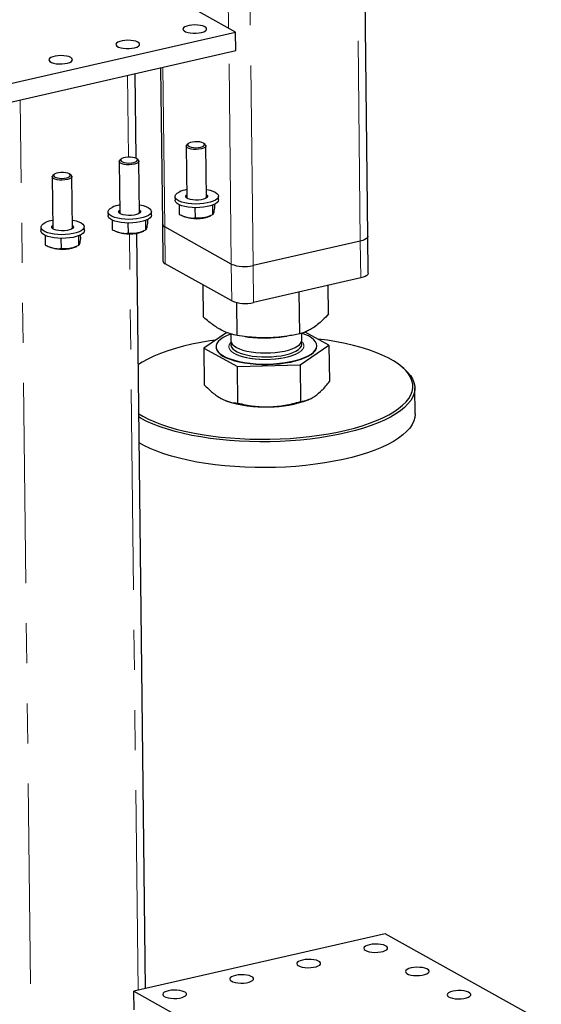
# Model space of a CAD drawing. Header units: millimetres. Extents: x 0 to 841, y 0 to 594.
# Tile 84 of 107: x 551 to 568, y 401 to 432. Entities that reach past the tile are written whole.
import ezdxf

# ---------------------------------------------------------------- set-up
doc = ezdxf.new("R2010")
doc.units = ezdxf.units.MM
doc.linetypes.add('PHANTOM', pattern=[12.7, 6.35, -1.27, 1.27, -1.27, 1.27, -1.27])
doc.layers.add('TRAIT-FORT', color=4, linetype='Continuous', lineweight=25)

msp = doc.modelspace()

# ---------------------------------------------------------------- linework, layer by layer
at = {"color": 8, "linetype": 'PHANTOM', "lineweight": 18}
for p, q in [((557.69647, 432.09622), (557.64784, 436.34885)), ((558.47044, 424.56817), (558.34015, 435.96198)), ((561.86891, 425.34677), (561.74652, 436.04984)), ((557.78198, 424.61817), (557.70512, 431.33987)), ((555.67283, 425.7968), (555.61492, 430.86099)), ((554.52479, 428.00902), (554.49511, 430.60444)), ((551.56235, 389.09949), (551.09664, 429.82584)), ((554.82693, 401.58725), (554.55265, 425.57278)), ((555.6862, 424.62734), (555.67283, 425.7968)), ((561.88228, 424.17731), (561.86891, 425.34677)), ((557.79536, 423.44871), (557.78198, 424.61817)), ((558.48381, 423.39871), (558.47044, 424.56817))]:
    msp.add_line(p, q, dxfattribs=at)
for points, knots in [([(559.94701, 421.82741), (559.91017, 421.80499), (559.83429, 421.7588), (559.67356, 421.69864), (559.47815, 421.64788), (559.25354, 421.61132), (559.05314, 421.59479), (558.89161, 421.59038), (558.73499, 421.5917), (558.5485, 421.60315), (558.34255, 421.63082), (558.15532, 421.67142), (557.98835, 421.72573), (557.85044, 421.79354), (557.75311, 421.87181), (557.71213, 421.94214), (557.70393, 421.99912), (557.71322, 422.05435), (557.73511, 422.10356), (557.77405, 422.13587), (557.78264, 422.14299)], [0, 0, 0, 0, 0.06072491, 0.12508721, 0.19212531, 0.26058606, 0.32904681, 0.36260429, 0.39617098, 0.46053328, 0.52125819, 0.5819831, 0.6463454, 0.7133835, 0.78184425, 0.850305, 0.88386248, 0.91742917, 0.98179147, 1, 1, 1, 1]), ([(560.00088, 422.16799), (560.00961, 422.16132), (560.05222, 422.12877), (560.07402, 422.0783), (560.08329, 422.02154), (560.07451, 421.96617), (560.03889, 421.89964), (559.97704, 421.85102), (559.94701, 421.82741)], [0, 0, 0, 0, 0.06338311, 0.30936833, 0.42994318, 0.55055112, 0.7818103, 1, 1, 1, 1])]:
    msp.add_open_spline(points, degree=3, knots=knots, dxfattribs=at)
at = {"layer": 'TRAIT-FORT', "color": 4, "linetype": 'Continuous', "lineweight": 25}
for p, q in [((562.10523, 425.49981), (561.98397, 436.10424)), ((557.91486, 431.97418), (552.97152, 434.73659)), ((549.94968, 430.14933), (557.91486, 431.97418)), ((557.92154, 431.38945), (557.91486, 431.97418)), ((549.95637, 429.5646), (557.92154, 431.38945)), ((555.541, 430.84406), (555.59767, 425.88841)), ((554.76331, 427.97049), (554.73256, 430.65884)), ((556.35392, 428.35663), (556.37276, 426.70977)), ((556.41665, 428.43408), (556.37654, 428.39851)), ((556.95532, 428.40513), (556.9144, 428.43977)), ((556.99772, 426.71692), (556.97888, 428.36378)), ((554.22988, 427.87001), (554.24871, 426.22315)), ((554.29261, 427.94745), (554.25249, 427.91188)), ((554.83127, 427.9185), (554.79035, 427.95315)), ((554.87367, 426.2303), (554.85484, 427.87715)), ((552.16856, 427.46083), (552.12845, 427.42526)), ((552.70722, 427.43188), (552.66631, 427.46652)), ((552.10583, 427.38338), (552.12466, 425.73652)), ((552.74962, 425.74367), (552.73079, 427.39053)), ((555.9972, 426.75603), (555.99854, 426.63909)), ((556.12945, 426.49891), (556.13286, 426.20021)), ((557.18727, 426.48589), (557.19081, 426.17635)), ((557.24578, 426.51168), (557.24714, 426.39255)), ((557.37345, 426.65481), (557.37211, 426.77175)), ((553.87316, 426.26941), (553.87449, 426.15246)), ((555.2494, 426.16818), (555.24807, 426.28513)), ((556.62996, 426.4045), (556.63367, 426.08018)), ((554.0054, 426.01229), (554.00882, 425.71358)), ((554.50592, 425.91788), (554.50962, 425.59356)), ((555.06323, 425.99926), (555.06677, 425.68973)), ((555.12174, 426.02505), (555.1231, 425.90592)), ((555.59767, 425.88841), (555.61104, 424.71895)), ((556.27753, 426.12971), (556.31, 426.11687)), ((557.07402, 426.1256), (557.13433, 426.15107)), ((551.74911, 425.78278), (551.75045, 425.66583)), ((552.99769, 425.53843), (552.99905, 425.41929)), ((553.12536, 425.68156), (553.12402, 425.7985)), ((554.15348, 425.64308), (554.18595, 425.63024)), ((555.06438, 401.64165), (554.79049, 425.59358)), ((554.94997, 425.63898), (555.01028, 425.66445)), ((557.78198, 424.61817), (555.67283, 425.7968)), ((551.88135, 425.52566), (551.88477, 425.22696)), ((552.38187, 425.43125), (552.38558, 425.10693)), ((552.93918, 425.51263), (552.94272, 425.2031)), ((561.86891, 425.34677), (558.47044, 424.56817)), ((562.11861, 424.33035), (562.10523, 425.49981)), ((552.02944, 425.15646), (552.0619, 425.14361)), ((552.82592, 425.15235), (552.88624, 425.17782)), ((557.79536, 423.44871), (555.6862, 424.62734)), ((561.88228, 424.17731), (558.48381, 423.39871)), ((556.89984, 422.93246), (556.88814, 423.95567)), ((559.94926, 422.40302), (559.93408, 423.73097)), ((560.86506, 423.03371), (560.85468, 423.94188)), ((557.96665, 422.35239), (557.95474, 423.3938)), ((557.63919, 422.44941), (556.9111, 421.94799)), ((560.01639, 422.20824), (560.01391, 422.42441)), ((560.87632, 422.04924), (560.11821, 422.46145)), ((557.76401, 422.40331), (557.76653, 422.18251)), ((558.22055, 422.31581), (558.3259, 422.30279)), ((559.45442, 422.31569), (559.53929, 422.32816)), ((556.9111, 421.94799), (557.97791, 421.36792)), ((556.9111, 421.94799), (556.92437, 420.78766)), ((557.29649, 421.99205), (557.29663, 421.98035)), ((559.96052, 421.41854), (560.87632, 422.04924)), ((560.49079, 422.01688), (560.49066, 422.02857)), ((560.87632, 422.04924), (560.88959, 420.88891)), ((557.97791, 421.36792), (559.96052, 421.41854)), ((557.99118, 420.20759), (557.97791, 421.36792)), ((559.96052, 421.41854), (559.97379, 420.25822)), ((563.24298, 421.31002), (563.18453, 421.35951)), ((563.60584, 419.87117), (563.59648, 420.68979)), ((557.59434, 420.29044), (557.61219, 420.28337)), ((560.21411, 420.31313), (560.24865, 420.32771)), ((562.66034, 403.38191), (554.69517, 401.55706)), ((567.60368, 400.6195), (562.66034, 403.38191)), ((554.69517, 401.55706), (559.6385, 398.79465)), ((554.70185, 400.97233), (554.69517, 401.55706))]:
    msp.add_line(p, q, dxfattribs=at)
at = {"layer": 'TRAIT-FORT', "color": 4, "linetype": 'Continuous', "lineweight": 25, "flags": 128}
for points in [[(556.94261, 432.14093), (556.88343, 432.16612), (556.80794, 432.18513), (556.7209, 432.19679), (556.62777, 432.20034), (556.5344, 432.19558), (556.44667, 432.1828), (556.37007, 432.1628), (556.30943, 432.13684), (556.26856, 432.10655), (556.25002, 432.07383), (556.25498, 432.04074), (556.28313, 432.00937), (556.33269, 431.98167), (556.40056, 431.95939), (556.48247, 431.94393), (556.57327, 431.93627), (556.66726, 431.93688), (556.75854, 431.94572), (556.84135, 431.96224), (556.91052, 431.9854), (556.96168, 432.01375), (556.99162, 432.04551), (556.99846, 432.07867), (556.98178, 432.11116), (556.94261, 432.14093)], [(554.81857, 431.6543), (554.75938, 431.67949), (554.6839, 431.69851), (554.59686, 431.71016), (554.50372, 431.71372), (554.41036, 431.70895), (554.32262, 431.69617), (554.24603, 431.67617), (554.18539, 431.65021), (554.14451, 431.61992), (554.12598, 431.5872), (554.13093, 431.55412), (554.15908, 431.52274), (554.20865, 431.49504), (554.27652, 431.47277), (554.35842, 431.45731), (554.44923, 431.44964), (554.54322, 431.45025), (554.63449, 431.45909), (554.71731, 431.47561), (554.78647, 431.49878), (554.83763, 431.52713), (554.86757, 431.55888), (554.87441, 431.59204), (554.85773, 431.62453), (554.81857, 431.6543)], [(552.69452, 431.16768), (552.63533, 431.19286), (552.55985, 431.21188), (552.47281, 431.22353), (552.37968, 431.22709), (552.28631, 431.22233), (552.19857, 431.20955), (552.12198, 431.18955), (552.06134, 431.16358), (552.02047, 431.13329), (552.00193, 431.10058), (552.00689, 431.06749), (552.03503, 431.03611), (552.0846, 431.00842), (552.15247, 430.98614), (552.23438, 430.97068), (552.32518, 430.96302), (552.41917, 430.96362), (552.51044, 430.97247), (552.59326, 430.98899), (552.66242, 431.01215), (552.71358, 431.0405), (552.74352, 431.07225), (552.75037, 431.10542), (552.73368, 431.13791), (552.69452, 431.16768)], [(556.95532, 428.40513), (556.95849, 428.40234), (556.97762, 428.37325), (556.97367, 428.34321), (556.94693, 428.31442), (556.89938, 428.28902), (556.83456, 428.26891), (556.75727, 428.25557), (556.67323, 428.24999), (556.58869, 428.25258), (556.50992, 428.26316), (556.44275, 428.28093), (556.39216, 428.30458), (556.36192, 428.33236), (556.35426, 428.3622), (556.36975, 428.3919), (556.37654, 428.39851)], [(556.55351, 428.48618), (556.48656, 428.46998), (556.43555, 428.44767), (556.405, 428.42122), (556.39765, 428.39299), (556.41413, 428.36548), (556.45299, 428.34114), (556.51076, 428.32213), (556.58233, 428.31014), (556.66132, 428.30624), (556.74073, 428.31077), (556.81349, 428.32332), (556.87313, 428.3428), (556.91437, 428.36745), (556.93353, 428.3951), (556.92892, 428.42329), (556.90094, 428.44951), (556.85208, 428.47143), (556.78667, 428.4871), (556.71054, 428.49514), (556.63045, 428.49482), (556.55351, 428.48618)], [(554.83127, 427.9185), (554.83444, 427.91571), (554.85357, 427.88663), (554.84962, 427.85658), (554.82288, 427.82779), (554.77534, 427.8024), (554.71051, 427.78229), (554.63322, 427.76894), (554.54919, 427.76336), (554.46465, 427.76596), (554.38587, 427.77653), (554.3187, 427.7943), (554.26812, 427.81796), (554.23787, 427.84573), (554.23021, 427.87558), (554.2457, 427.90527), (554.25249, 427.91188)], [(554.42946, 427.99956), (554.36251, 427.98336), (554.3115, 427.96104), (554.28096, 427.9346), (554.2736, 427.90636), (554.29008, 427.87885), (554.32894, 427.85451), (554.38672, 427.8355), (554.45828, 427.82351), (554.53728, 427.81961), (554.61668, 427.82414), (554.68944, 427.8367), (554.74909, 427.85617), (554.79032, 427.88083), (554.80949, 427.90848), (554.80487, 427.93666), (554.77689, 427.96288), (554.72803, 427.9848), (554.66263, 428.00048), (554.5865, 428.00851), (554.5064, 428.0082), (554.42946, 427.99956)], [(552.70722, 427.43188), (552.71039, 427.42908), (552.72952, 427.4), (552.72557, 427.36995), (552.69883, 427.34117), (552.65129, 427.31577), (552.58647, 427.29566), (552.50917, 427.28232), (552.42514, 427.27674), (552.3406, 427.27933), (552.26182, 427.2899), (552.19465, 427.30768), (552.14407, 427.33133), (552.11383, 427.35911), (552.10617, 427.38895), (552.12165, 427.41865), (552.12845, 427.42526)], [(552.30542, 427.51293), (552.23846, 427.49673), (552.18745, 427.47442), (552.15691, 427.44797), (552.14955, 427.41974), (552.16604, 427.39223), (552.20489, 427.36789), (552.26267, 427.34888), (552.33424, 427.33689), (552.41323, 427.33298), (552.49263, 427.33751), (552.56539, 427.35007), (552.62504, 427.36955), (552.66628, 427.3942), (552.68544, 427.42185), (552.68083, 427.45004), (552.65285, 427.47626), (552.60398, 427.49818), (552.53858, 427.51385), (552.46245, 427.52189), (552.38236, 427.52157), (552.30542, 427.51293)], [(556.99467, 426.98361), (557.00675, 426.98152), (557.11002, 426.95881), (557.19961, 426.92983), (557.27266, 426.89552), (557.32681, 426.85697), (557.36031, 426.81544), (557.37211, 426.77225), (557.3618, 426.72879), (557.32973, 426.68645), (557.27693, 426.64661), (557.2051, 426.61054), (557.11653, 426.57939), (557.01409, 426.55418), (556.90105, 426.53571), (556.78106, 426.52457), (556.65798, 426.52112), (556.53575, 426.52547), (556.4183, 426.53749), (556.30942, 426.55679), (556.2126, 426.58274), (556.13095, 426.61451), (556.0671, 426.65109), (556.02309, 426.69129), (556.00035, 426.73382), (555.9996, 426.77733), (556.02088, 426.82039), (556.06348, 426.86165), (556.12605, 426.89976), (556.12605, 426.89976)], [(556.99656, 426.81801), (556.99782, 426.81705), (557.02382, 426.787), (557.02672, 426.75537), (557.0063, 426.72431), (556.96396, 426.69596), (556.90259, 426.67224), (556.82637, 426.65476), (556.74049, 426.64472), (556.6508, 426.6428), (556.56342, 426.64913), (556.48431, 426.66329), (556.41884, 426.6843), (556.3715, 426.71073), (556.34549, 426.74079), (556.3426, 426.77242), (556.36302, 426.80347), (556.3716, 426.81087)], [(554.87062, 426.49698), (554.8827, 426.4949), (554.98597, 426.47218), (555.07557, 426.4432), (555.14861, 426.40889), (555.20276, 426.37035), (555.23627, 426.32881), (555.24806, 426.28562), (555.23776, 426.24216), (555.20569, 426.19983), (555.15289, 426.15999), (555.08105, 426.12391), (554.99248, 426.09277), (554.89004, 426.06755), (554.77701, 426.04908), (554.65702, 426.03794), (554.53393, 426.03449), (554.4117, 426.03885), (554.29426, 426.05087), (554.18537, 426.07016), (554.08855, 426.09611), (554.0069, 426.12789), (553.94305, 426.16446), (553.89905, 426.20466), (553.8763, 426.2472), (553.87556, 426.2907), (553.89683, 426.33377), (553.93943, 426.37502), (554.00201, 426.41313), (554.00201, 426.41313)], [(557.37345, 426.65481), (557.36314, 426.61184), (557.33107, 426.56951), (557.27827, 426.52967), (557.20643, 426.49359), (557.11787, 426.46245), (557.01542, 426.43723), (556.90239, 426.41876), (556.7824, 426.40762), (556.65931, 426.40417), (556.53708, 426.40853), (556.41964, 426.42055), (556.31076, 426.43984), (556.21394, 426.46579), (556.13229, 426.49757), (556.06843, 426.53414), (556.02443, 426.57434), (556.00169, 426.61688), (555.99854, 426.63909)], [(555.2494, 426.16818), (555.23909, 426.12521), (555.20703, 426.08288), (555.15422, 426.04304), (555.08239, 426.00697), (554.99382, 425.97582), (554.89138, 425.95061), (554.77834, 425.93213), (554.65835, 425.921), (554.53527, 425.91755), (554.41304, 425.9219), (554.29559, 425.93392), (554.18671, 425.95322), (554.08989, 425.97917), (554.00824, 426.01094), (553.94439, 426.04752), (553.90038, 426.08772), (553.87764, 426.13025), (553.87449, 426.15246)], [(554.87251, 426.33139), (554.87377, 426.33043), (554.89978, 426.30037), (554.90267, 426.26874), (554.88225, 426.23769), (554.83991, 426.20934), (554.77854, 426.18561), (554.70232, 426.16813), (554.61644, 426.15809), (554.52675, 426.15617), (554.43938, 426.16251), (554.36026, 426.17666), (554.2948, 426.19767), (554.24745, 426.22411), (554.22144, 426.25416), (554.21855, 426.2858), (554.23897, 426.31685), (554.24755, 426.32424)], [(552.74657, 426.01036), (552.75866, 426.00827), (552.86192, 425.98556), (552.95152, 425.95658), (553.02457, 425.92226), (553.07871, 425.88372), (553.11222, 425.84219), (553.12401, 425.79899), (553.11371, 425.75553), (553.08164, 425.7132), (553.02884, 425.67336), (552.957, 425.63729), (552.86844, 425.60614), (552.76599, 425.58093), (552.65296, 425.56245), (552.53297, 425.55132), (552.40988, 425.54787), (552.28765, 425.55222), (552.17021, 425.56424), (552.06133, 425.58354), (551.96451, 425.60949), (551.88286, 425.64126), (551.819, 425.67784), (551.775, 425.71804), (551.75226, 425.76057), (551.75151, 425.80407), (551.77278, 425.84714), (551.81539, 425.8884), (551.87796, 425.92651), (551.87796, 425.92651)], [(552.74847, 425.84476), (552.74972, 425.8438), (552.77573, 425.81375), (552.77862, 425.78211), (552.75821, 425.75106), (552.71587, 425.72271), (552.6545, 425.69899), (552.57827, 425.68151), (552.49239, 425.67147), (552.40271, 425.66955), (552.31533, 425.67588), (552.23621, 425.69004), (552.17075, 425.71105), (552.1234, 425.73748), (552.0974, 425.76754), (552.09451, 425.79917), (552.11492, 425.83022), (552.12351, 425.83761)], [(553.12536, 425.68156), (553.11505, 425.63859), (553.08298, 425.59626), (553.03018, 425.55641), (552.95834, 425.52034), (552.86978, 425.4892), (552.76733, 425.46398), (552.6543, 425.44551), (552.53431, 425.43437), (552.41122, 425.43092), (552.28899, 425.43528), (552.17155, 425.4473), (552.06267, 425.46659), (551.96584, 425.49254), (551.88419, 425.52432), (551.82034, 425.56089), (551.77634, 425.60109), (551.75359, 425.64363), (551.75045, 425.66583)], [(562.10523, 425.49981), (562.10496, 425.49317), (562.09208, 425.45874), (562.06049, 425.42567), (562.01141, 425.39523), (561.94672, 425.36859), (561.86891, 425.34677)], [(562.10523, 425.49981), (562.10496, 425.49317), (562.09208, 425.45874), (562.06049, 425.42567), (562.01141, 425.39523), (561.94672, 425.36859), (561.86891, 425.34677)], [(562.11861, 424.33035), (562.11833, 424.32371), (562.10545, 424.28928), (562.07386, 424.25621), (562.02478, 424.22577), (561.96009, 424.19912), (561.88228, 424.17731)], [(560.31045, 421.76431), (560.38767, 421.82607), (560.44392, 421.89041), (560.47841, 421.95644), (560.49065, 422.02322), (560.48047, 422.08983), (560.44801, 422.15531), (560.39373, 422.21876), (560.3184, 422.27929), (560.22306, 422.33604), (560.10906, 422.38821), (560.01393, 422.42334)], [(557.28801, 422.20756), (557.10349, 422.17973), (556.81403, 422.12929), (556.53456, 422.07201), (556.2664, 422.00816), (556.01083, 421.93806), (555.76907, 421.86203), (555.54227, 421.78044), (555.33151, 421.69367), (555.1378, 421.60215), (554.96206, 421.50629), (554.83811, 421.42889)], [(554.85596, 419.86755), (554.98131, 419.79319), (555.15916, 419.70138), (555.35488, 419.61429), (555.56753, 419.53236), (555.7961, 419.45596), (556.03951, 419.38547), (556.29659, 419.32121), (556.56611, 419.2635), (556.8468, 419.21262), (557.13732, 419.16879), (557.43628, 419.13223), (557.74225, 419.10313), (558.05378, 419.0816), (558.36938, 419.06776), (558.68756, 419.06168), (559.00679, 419.06338), (559.32555, 419.07285), (559.64232, 419.09005), (559.9556, 419.11489), (560.26388, 419.14727), (560.56571, 419.18702), (560.85964, 419.23395), (561.14428, 419.28784), (561.41826, 419.34844), (561.68028, 419.41546), (561.92909, 419.48857), (562.16351, 419.56742), (562.38242, 419.65165), (562.58477, 419.74085), (562.76961, 419.8346), (562.93605, 419.93244), (563.08329, 420.03392), (563.21064, 420.13854), (563.31749, 420.24582), (563.40332, 420.35523), (563.46774, 420.46626), (563.51044, 420.57838), (563.5312, 420.69106), (563.52993, 420.80375), (563.50664, 420.91592), (563.46144, 421.02704), (563.39455, 421.13657), (563.30627, 421.244), (563.19704, 421.34881), (563.06737, 421.4505), (562.91789, 421.54859), (562.7493, 421.64261), (562.5624, 421.73211), (562.3581, 421.81667), (562.13735, 421.89589), (561.90122, 421.96938), (561.65083, 422.03679), (561.38737, 422.09781), (561.1121, 422.15214), (560.82632, 422.19952), (560.53141, 422.23974), (560.5244, 422.24059)], [(557.76407, 422.39761), (557.75373, 422.39382), (557.62942, 422.34221), (557.52285, 422.28594), (557.43553, 422.22581), (557.36868, 422.16265), (557.32323, 422.09734), (557.29982, 422.03082), (557.29879, 421.96401), (557.32015, 421.89785), (557.36359, 421.83327), (557.42851, 421.77117), (557.514, 421.71243), (557.61886, 421.65787), (557.7416, 421.60826), (557.88052, 421.5643), (558.03366, 421.52659), (558.19887, 421.49567), (558.37384, 421.47198), (558.5561, 421.45585), (558.74309, 421.4475), (558.9322, 421.44705), (559.12077, 421.4545), (559.30615, 421.46976), (559.48573, 421.49261), (559.65701, 421.52272), (559.81757, 421.55968), (559.96515, 421.60297), (560.09769, 421.65197), (560.21334, 421.706), (560.31045, 421.76431), (560.31045, 421.76431)], [(557.76653, 422.18251), (557.76657, 422.18053), (557.77893, 422.12542), (557.81295, 422.07167), (557.86796, 422.02033), (557.94289, 421.9724), (558.03628, 421.92881), (558.14632, 421.8904), (558.27086, 421.85793), (558.40748, 421.83203), (558.55352, 421.81321), (558.70614, 421.80182), (558.86237, 421.79809), (559.01916, 421.80209), (559.17346, 421.81375), (559.32228, 421.83284), (559.46271, 421.85898), (559.59202, 421.89167), (559.7077, 421.93027), (559.80749, 421.97403), (559.88945, 422.0221)], [(557.78164, 422.11938), (557.77312, 422.09551), (557.76906, 422.04008), (557.78687, 421.98522), (557.82622, 421.93197), (557.88632, 421.8814), (557.96602, 421.83446), (558.06376, 421.79209), (558.17763, 421.75511), (558.30543, 421.72423), (558.44466, 421.70005), (558.59262, 421.68306), (558.74642, 421.67357), (558.90308, 421.67177), (559.05953, 421.6777), (559.21274, 421.69124), (559.35973, 421.71213), (559.49763, 421.73997), (559.62376, 421.7742), (559.73567, 421.81417), (559.83117, 421.85909), (559.90841, 421.90809), (559.96588, 421.96022), (560.00247, 422.01447), (560.01747, 422.06977), (560.01057, 422.12505), (560.00273, 422.14478)], [(557.29675, 421.97518), (557.29893, 421.95232), (557.32028, 421.88616), (557.36373, 421.82157), (557.42865, 421.75948), (557.51414, 421.70074), (557.61899, 421.64618), (557.74174, 421.59657), (557.88066, 421.5526), (558.0338, 421.5149), (558.19901, 421.48398), (558.37397, 421.46029), (558.55623, 421.44415), (558.74323, 421.4358), (558.93234, 421.43535), (559.1209, 421.44281), (559.30628, 421.45807), (559.48587, 421.48092), (559.65714, 421.51103), (559.8177, 421.54799), (559.96529, 421.59127), (560.09783, 421.64028), (560.21347, 421.69431), (560.31058, 421.75261)], [(560.31058, 421.75261), (560.38781, 421.81437), (560.44406, 421.87872), (560.47854, 421.94474), (560.49078, 422.01153), (560.49079, 422.01688)], [(563.24298, 421.31002), (563.25566, 421.29917), (563.36637, 421.19295), (563.45583, 421.08407), (563.52364, 420.97306), (563.56945, 420.86044), (563.59305, 420.74675), (563.59433, 420.63254), (563.57329, 420.51834), (563.53002, 420.4047), (563.46473, 420.29217), (563.37773, 420.18128), (563.26944, 420.07255), (563.14037, 419.96652), (562.99114, 419.86367), (562.82245, 419.7645), (562.63512, 419.66949), (562.43003, 419.57909), (562.20817, 419.49372), (561.97058, 419.41379), (561.7184, 419.3397), (561.45284, 419.27178), (561.17516, 419.21036), (560.88668, 419.15574), (560.58877, 419.10817), (560.28287, 419.06788), (559.97041, 419.03507), (559.6529, 419.00989), (559.33185, 418.99246), (559.00878, 418.98286), (558.68524, 418.98114), (558.36276, 418.9873), (558.0429, 419.00133), (557.72715, 419.02315), (557.41705, 419.05265), (557.11405, 419.0897), (556.81961, 419.13411), (556.53513, 419.18569), (556.26196, 419.24418), (556.00141, 419.3093), (555.75471, 419.38075), (555.52305, 419.45818), (555.30752, 419.54122), (555.10916, 419.62948), (554.92891, 419.72254), (554.85715, 419.76394)], [(563.60584, 419.87117), (563.60585, 419.87105), (563.59596, 419.75678), (563.56378, 419.64279), (563.50947, 419.52964), (563.43328, 419.41787), (563.33558, 419.30799), (563.21683, 419.20055), (563.07759, 419.09604), (562.91854, 418.99497), (562.74043, 418.89783), (562.5441, 418.80506), (562.33049, 418.71712), (562.10063, 418.63443), (561.8556, 418.55737), (561.59658, 418.48632), (561.3248, 418.42161), (561.04154, 418.36356), (560.74818, 418.31243), (560.44609, 418.26848), (560.13673, 418.23191), (559.82156, 418.2029), (559.50208, 418.18158)], [(559.50208, 418.18158), (559.17983, 418.16805), (558.85633, 418.16239), (558.53313, 418.16461), (558.21177, 418.17472), (557.89378, 418.19265), (557.58066, 418.21832), (557.27393, 418.25162), (556.97503, 418.29237), (556.6854, 418.3404), (556.40641, 418.39547), (556.13939, 418.45731), (555.88561, 418.52563), (555.64629, 418.60012), (555.42256, 418.6804), (555.2155, 418.7661), (555.02608, 418.85681), (554.86651, 418.94532)], [(562.16043, 403.03368), (562.0874, 403.01206), (562.03139, 402.98485), (561.99592, 402.95377), (561.9832, 402.92076), (561.99404, 402.88791), (562.02777, 402.85727), (562.08225, 402.83078), (562.15407, 402.81009), (562.23871, 402.79651), (562.33086, 402.79089), (562.42472, 402.79358), (562.5144, 402.80441), (562.59427, 402.82271), (562.65929, 402.84732), (562.7054, 402.8767), (562.72969, 402.909), (562.73063, 402.94219), (562.70817, 402.97418), (562.66372, 403.00297), (562.60007, 403.02675), (562.52122, 403.04402), (562.43212, 403.0537), (562.33837, 403.05518), (562.24587, 403.04836), (562.16043, 403.03368)], [(560.03638, 402.54706), (559.96336, 402.52543), (559.90735, 402.49822), (559.87187, 402.46714), (559.85915, 402.43414), (559.87, 402.40128), (559.90372, 402.37065), (559.9582, 402.34415), (560.03002, 402.32347), (560.11466, 402.30988), (560.20681, 402.30426), (560.30067, 402.30695), (560.39035, 402.31779), (560.47022, 402.33608), (560.53525, 402.36069), (560.58135, 402.39007), (560.60564, 402.42237), (560.60659, 402.45556), (560.58413, 402.48756), (560.53967, 402.51635), (560.47602, 402.54013), (560.39717, 402.5574), (560.30807, 402.56708), (560.21433, 402.56855), (560.12183, 402.56174), (560.03638, 402.54706)], [(563.47865, 402.29704), (563.40563, 402.27542), (563.34962, 402.24821), (563.31414, 402.21712), (563.30142, 402.18412), (563.31227, 402.15127), (563.34599, 402.12063), (563.40047, 402.09414), (563.47229, 402.07345), (563.55693, 402.05987), (563.64908, 402.05424), (563.74294, 402.05694), (563.83262, 402.06777), (563.91249, 402.08607), (563.97752, 402.11068), (564.02362, 402.14005), (564.04791, 402.17235), (564.04886, 402.20554), (564.0264, 402.23754), (563.98194, 402.26633), (563.91829, 402.29011), (563.83944, 402.30738), (563.75034, 402.31706), (563.6566, 402.31854), (563.56409, 402.31172), (563.47865, 402.29704)], [(557.91233, 402.06043), (557.83931, 402.03881), (557.7833, 402.0116), (557.74782, 401.98051), (557.73511, 401.94751), (557.74595, 401.91466), (557.77967, 401.88402), (557.83415, 401.85753), (557.90597, 401.83684), (557.99061, 401.82326), (558.08276, 401.81764), (558.17663, 401.82033), (558.26631, 401.83116), (558.34617, 401.84946), (558.4112, 401.87407), (558.45731, 401.90345), (558.4816, 401.93574), (558.48254, 401.96893), (558.46008, 402.00093), (558.41563, 402.02972), (558.35198, 402.0535), (558.27312, 402.07077), (558.18403, 402.08045), (558.09028, 402.08193), (557.99778, 402.07511), (557.91233, 402.06043)], [(555.78829, 401.5738), (555.71526, 401.55218), (555.65925, 401.52497), (555.62378, 401.49389), (555.61106, 401.46088), (555.6219, 401.42803), (555.65563, 401.3974), (555.71011, 401.3709), (555.78193, 401.35021), (555.86657, 401.33663), (555.95872, 401.33101), (556.05258, 401.3337), (556.14226, 401.34453), (556.22213, 401.36283), (556.28715, 401.38744), (556.33326, 401.41682), (556.35755, 401.44912), (556.35849, 401.48231), (556.33603, 401.5143), (556.29158, 401.5431), (556.22793, 401.56687), (556.14908, 401.58415), (556.05998, 401.59382), (555.96623, 401.5953), (555.87373, 401.58849), (555.78829, 401.5738)], [(564.79687, 401.5604), (564.72385, 401.53877), (564.66784, 401.51156), (564.63236, 401.48048), (564.61964, 401.44748), (564.63049, 401.41462), (564.66421, 401.38399), (564.71869, 401.35749), (564.79051, 401.33681), (564.87515, 401.32322), (564.9673, 401.3176), (565.06116, 401.32029), (565.15085, 401.33113), (565.23071, 401.34942), (565.29574, 401.37403), (565.34185, 401.40341), (565.36614, 401.43571), (565.36708, 401.4689), (565.34462, 401.5009), (565.30017, 401.52969), (565.23651, 401.55347), (565.15766, 401.57074), (565.06856, 401.58042), (564.97482, 401.58189), (564.88232, 401.57508), (564.79687, 401.5604)]]:
    msp.add_lwpolyline(points, dxfattribs=at)
at = {"layer": 'TRAIT-FORT', "color": 4, "linetype": 'Continuous', "lineweight": 25}
for centre, radius, start, end in [((556.53926, 426.01252), 0.97875, 99.976225, 114.972615), ((554.41522, 425.52589), 0.97875, 99.976225, 114.972615), ((552.29117, 425.03926), 0.97875, 99.976225, 114.972615), ((555.71428, 425.90744), 0.11816, 189.27182, 249.461208), ((556.67976, 427.19263), 1.13753, 251.031251, 290.279069), ((554.55571, 426.706), 1.13753, 251.031251, 290.279069), ((552.43166, 426.21937), 1.13753, 251.031251, 290.279069), ((555.72765, 424.73798), 0.11816, 189.27182, 249.461208), ((558.20318, 425.65292), 1.11719, 247.8511, 283.840541), ((558.21655, 424.48346), 1.11719, 247.8511, 283.840541), ((558.8414, 426.57314), 4.30136, 263.116789, 278.193531), ((559.78375, 422.23053), 0.2337, 296.891312, 354.525611), ((558.80142, 423.74358), 3.65887, 251.032899, 272.862289), ((558.99032, 423.54642), 3.45715, 269.897274, 290.731476)]:
    msp.add_arc(centre, radius, start, end, dxfattribs=at)
for points, knots in [([(556.13286, 426.20021), (556.17648, 426.17697), (556.26465, 426.12999), (556.39496, 426.0893), (556.51926, 426.07339), (556.5953, 426.0779), (556.63367, 426.08018)], [0, 0, 0, 0, 0.26460494, 0.53494775, 0.76534313, 1, 1, 1, 1]), ([(557.19081, 426.17635), (557.12013, 426.14636), (557.00323, 426.09675), (556.83316, 426.07012), (556.71853, 426.07077), (556.65252, 426.07809), (556.63367, 426.08018)], [0, 0, 0, 0, 0.38554949, 0.63764185, 0.89654625, 1, 1, 1, 1]), ([(557.24714, 426.39255), (557.2424, 426.36096), (557.23281, 426.2971), (557.21828, 426.23141), (557.20412, 426.1916), (557.19527, 426.18147), (557.19081, 426.17635)], [0, 0, 0, 0, 0.26460494, 0.53494775, 0.76534313, 1, 1, 1, 1]), ([(555.1231, 425.90592), (555.11836, 425.87433), (555.10877, 425.81048), (555.09423, 425.74479), (555.08007, 425.70498), (555.07123, 425.69484), (555.06677, 425.68973)], [0, 0, 0, 0, 0.26460494, 0.53494775, 0.76534313, 1, 1, 1, 1]), ([(554.00882, 425.71358), (554.05243, 425.69034), (554.1406, 425.64336), (554.27091, 425.60267), (554.39521, 425.58676), (554.47126, 425.59128), (554.50962, 425.59356)], [0, 0, 0, 0, 0.26460494, 0.53494775, 0.76534313, 1, 1, 1, 1]), ([(555.06677, 425.68973), (554.99608, 425.65973), (554.87918, 425.61012), (554.70911, 425.58349), (554.59448, 425.58415), (554.52847, 425.59147), (554.50962, 425.59356)], [0, 0, 0, 0, 0.38554949, 0.63764185, 0.89654625, 1, 1, 1, 1]), ([(551.88477, 425.22696), (551.92838, 425.20372), (552.01656, 425.15673), (552.14686, 425.11605), (552.27117, 425.10014), (552.34721, 425.10465), (552.38558, 425.10693)], [0, 0, 0, 0, 0.26460494, 0.53494775, 0.76534313, 1, 1, 1, 1]), ([(552.99905, 425.41929), (552.99431, 425.38771), (552.98472, 425.32385), (552.97018, 425.25816), (552.95603, 425.21835), (552.94718, 425.20822), (552.94272, 425.2031)], [0, 0, 0, 0, 0.26460494, 0.53494775, 0.76534313, 1, 1, 1, 1]), ([(552.94272, 425.2031), (552.87204, 425.1731), (552.75514, 425.12349), (552.58507, 425.09687), (552.47044, 425.09752), (552.40442, 425.10484), (552.38558, 425.10693)], [0, 0, 0, 0, 0.38554949, 0.63764185, 0.89654625, 1, 1, 1, 1]), ([(557.96665, 422.35239), (557.8957, 422.36821), (557.76133, 422.39816), (557.56337, 422.47381), (557.38741, 422.56469), (557.22399, 422.67027), (557.06529, 422.78882), (556.95678, 422.88303), (556.89984, 422.93246)], [0, 0, 0, 0, 0.20206835, 0.38269984, 0.55531458, 0.69299169, 0.83889419, 1, 1, 1, 1]), ([(560.86506, 423.03371), (560.8042, 422.96871), (560.68892, 422.84559), (560.51903, 422.69616), (560.36798, 422.58726), (560.22767, 422.50758), (560.09138, 422.44645), (559.99817, 422.41797), (559.94926, 422.40302)], [0, 0, 0, 0, 0.20206835, 0.38269984, 0.55531458, 0.69299169, 0.83889419, 1, 1, 1, 1]), ([(559.94926, 422.40302), (559.81718, 422.37673), (559.56704, 422.32695), (559.19882, 422.28536), (558.87176, 422.27217), (558.56821, 422.28125), (558.2736, 422.3062), (558.07229, 422.33649), (557.96665, 422.35239)], [0, 0, 0, 0, 0.20206835, 0.38269984, 0.55531458, 0.69299169, 0.83889419, 1, 1, 1, 1]), ([(560.43333, 420.42994), (560.50998, 420.49002), (560.66497, 420.61151), (560.81417, 420.79577), (560.88959, 420.88891)], [0, 0, 0, 0, 0.49451073, 1, 1, 1, 1]), ([(556.92437, 420.78766), (557.01143, 420.70155), (557.14272, 420.57168), (557.32257, 420.4345), (557.4137, 420.38089), (557.45941, 420.35401)], [0, 0, 0, 0, 0.49525132, 0.7468182, 1, 1, 1, 1]), ([(557.45941, 420.35401), (557.54871, 420.31264), (557.72928, 420.229), (557.90324, 420.21478), (557.99118, 420.20759)], [0, 0, 0, 0, 0.49451073, 1, 1, 1, 1]), ([(558.98413, 420.08928), (559.15015, 420.10076), (559.48588, 420.12397), (559.80997, 420.21314), (559.97379, 420.25822)], [0, 0, 0, 0, 0.49451073, 1, 1, 1, 1]), ([(559.97379, 420.25822), (560.04859, 420.27041), (560.16139, 420.28879), (560.31584, 420.3552), (560.39409, 420.40497), (560.43333, 420.42994)], [0, 0, 0, 0, 0.49525132, 0.7468182, 1, 1, 1, 1]), ([(557.99118, 420.20759), (558.1526, 420.17268), (558.39601, 420.12004), (558.72986, 420.08891), (558.89919, 420.08916), (558.98413, 420.08928)], [0, 0, 0, 0, 0.49525132, 0.7468182, 1, 1, 1, 1])]:
    msp.add_open_spline(points, degree=3, knots=knots, dxfattribs=at)

doc.saveas('drawing.dxf')
